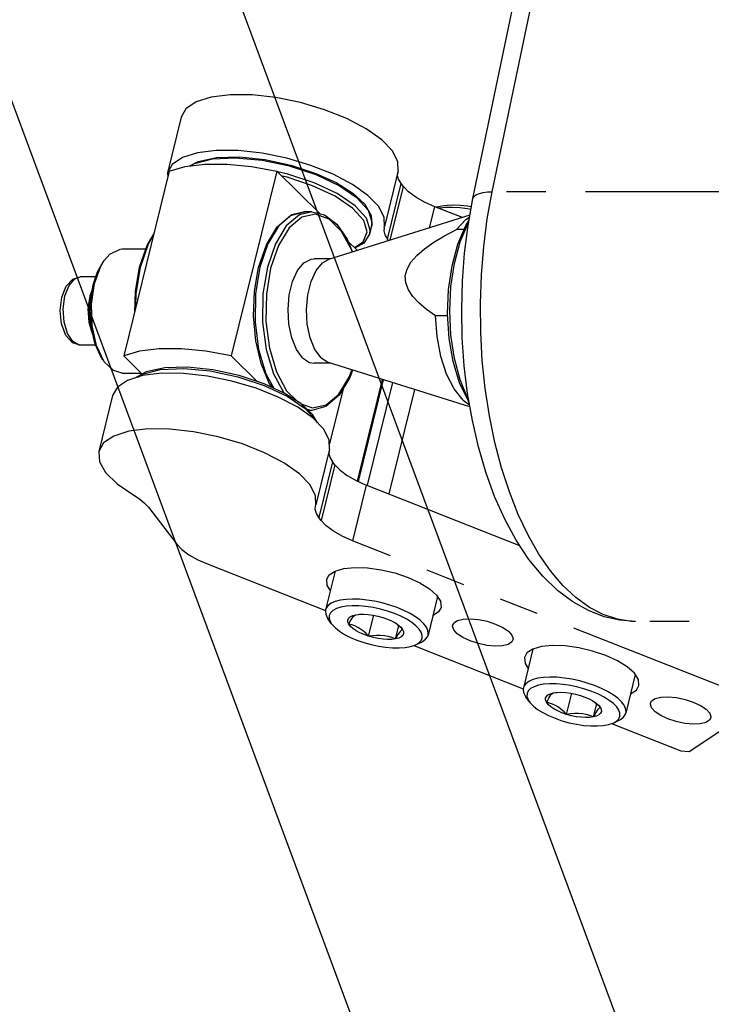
# Model space of a CAD drawing. Header units: millimetres. Extents: x 0 to 7560, y 0 to 5346.
# Tile 133 of 242: x 4204 to 4260, y 2543 to 2623. Entities that reach past the tile are written whole.
import ezdxf

# ---------------------------------------------------------------- set-up
doc = ezdxf.new("R2010")
doc.units = ezdxf.units.MM
doc.linetypes.add('PHANTOM2', pattern=[31.75, 15.875, -3.175, 3.175, -3.175, 3.175, -3.175])
for name, color, linetype in [('DUMMY_BOLT_M3_8_SWPW_PBL171', 7, 'Continuous'), ('DUMMY_BOLT_M5_10_PBL158', 7, 'Continuous'), ('DUMMY_BOLT_M5_10_PBL162', 7, 'Continuous'), ('DUMMY_BOLT_M5_10_PBL266', 7, 'Continuous'), ('M2002301_PBL193', 7, 'Continuous'), ('M2002401_PBL176', 7, 'Continuous'), ('M2002501_PBL159', 7, 'Continuous'), ('M2200703_PBL172', 7, 'Continuous'), ('M2200805_PBL173', 7, 'Continuous'), ('M2302201_PBL141', 7, 'Continuous'), ('M2302401_PBL142', 7, 'Continuous'), ('M2302801_PBL191', 7, 'Continuous'), ('M2310102_PBL238', 7, 'Continuous'), ('NSK_F687ZZ1_PBL146', 7, 'Continuous'), ('NSK_F687ZZ1_PBL160', 7, 'Continuous'), ('NSK_F687ZZ1_PBL161', 7, 'Continuous'), ('NSK_F687ZZ1_PBL163', 7, 'Continuous')]:
    doc.layers.add(name, color=color, linetype=linetype)

# ---------------------------------------------------------------- blocks, each defined once
blk = doc.blocks.new('A$C86968656')
at = {"layer": 'M2310102_PBL238', "color": 7}
for p, q in [((-93.511, 140.634), (-361.9, 862.619)), ((-112.257, 133.666), (-382.253, 859.971))]:
    blk.add_line(p, q, dxfattribs=at)
blk = doc.blocks.new('A$Cbc2b6dae')
at = {"layer": 'DUMMY_BOLT_M3_8_SWPW_PBL171', "color": 6, "linetype": 'PHANTOM2'}
for p, q in [((-1085.498, 444.798), (-1085.137, 445.694)), ((-1085.236, 444.899), (-1084.91, 445.751)), ((-1085.137, 445.694), (-1084.614, 446.249)), ((-1084.91, 445.751), (-1084.445, 446.287)), ((-1084.614, 446.249), (-1084.003, 446.433)), ((-1084.445, 446.287), (-1084.003, 446.433)), ((-1082.742, 446.433), (-1084.003, 446.433)), ((-1085.375, 443.863), (-1085.236, 444.899)), ((-1083.245, 444.899), (-1083.383, 443.862)), ((-1083.161, 444.988), (-1083.313, 443.71)), ((-1082.995, 445.55), (-1083.245, 444.899)), ((-1083.039, 445.287), (-1083.161, 444.988)), ((-1085.628, 443.73), (-1085.498, 444.798)), ((-1085.518, 442.654), (-1085.628, 443.73)), ((-1085.305, 442.799), (-1085.375, 443.863)), ((-1083.383, 443.862), (-1083.313, 442.799)), ((-1083.313, 443.71), (-1083.173, 442.428)), ((-1085.164, 441.717), (-1085.518, 442.654)), ((-1085.037, 441.87), (-1085.305, 442.799)), ((-1083.313, 442.799), (-1083.045, 441.87)), ((-1084.632, 441.13), (-1085.164, 441.717)), ((-1084.611, 441.217), (-1085.037, 441.87)), ((-1083.173, 442.428), (-1083.075, 442.179)), ((-1083.045, 441.87), (-1082.98, 441.771)), ((-1084.003, 440.933), (-1084.632, 441.13)), ((-1084.093, 440.939), (-1084.611, 441.217)), ((-1084.003, 440.933), (-1084.093, 440.939)), ((-1082.758, 440.933), (-1084.003, 440.933))]:
    blk.add_line(p, q, dxfattribs=at)
at = {"layer": 'DUMMY_BOLT_M5_10_PBL158', "color": 6, "linetype": 'PHANTOM2'}
for p, q in [((-1063.471, 422.744), (-1064.24, 419.624)), ((-1063.059, 420.395), (-1063.461, 420.289)), ((-1062.592, 420.461), (-1063.059, 420.395)), ((-1062.069, 420.486), (-1062.592, 420.461)), ((-1061.502, 420.469), (-1062.069, 420.486)), ((-1060.905, 420.41), (-1061.502, 420.469)), ((-1060.289, 420.311), (-1060.905, 420.41)), ((-1059.67, 420.174), (-1060.289, 420.311)), ((-1055.223, 420.691), (-1055.987, 417.59)), ((-1064.24, 419.624), (-1064.256, 419.525)), ((-1064.256, 419.525), (-1064.229, 419.27)), ((-1064.19, 419.759), (-1064.24, 419.624)), ((-1064.032, 419.967), (-1064.19, 419.759)), ((-1063.788, 420.145), (-1064.032, 419.967)), ((-1063.643, 419.57), (-1063.836, 419.386)), ((-1063.461, 420.289), (-1063.788, 420.145)), ((-1063.366, 419.722), (-1063.643, 419.57)), ((-1063.01, 419.837), (-1063.366, 419.722)), ((-1062.583, 419.914), (-1063.01, 419.837)), ((-1062.096, 419.949), (-1062.583, 419.914)), ((-1061.562, 419.941), (-1062.096, 419.949)), ((-1061, 419.892), (-1061.562, 419.941)), ((-1060.416, 419.802), (-1061, 419.892)), ((-1059.827, 419.675), (-1060.416, 419.802)), ((-1059.248, 419.512), (-1059.827, 419.675)), ((-1059.061, 420.002), (-1059.67, 420.174)), ((-1058.475, 419.799), (-1059.061, 420.002)), ((-1057.926, 419.569), (-1058.475, 419.799)), ((-1057.426, 419.317), (-1057.926, 419.569)), ((-1064.229, 419.27), (-1064.111, 419.001)), ((-1064.111, 419.001), (-1064.03, 418.878)), ((-1063.75, 418.494), (-1064.03, 418.878)), ((-1063.938, 419.175), (-1063.95, 418.941)), ((-1063.95, 418.941), (-1063.869, 418.69)), ((-1063.836, 419.386), (-1063.938, 419.175)), ((-1062.446, 418.791), (-1062.38, 418.933)), ((-1062.444, 418.632), (-1062.446, 418.791)), ((-1062.38, 418.933), (-1062.248, 419.054)), ((-1062.276, 418.643), (-1062.181, 418.805)), ((-1062.248, 419.054), (-1062.053, 419.151)), ((-1062.181, 418.805), (-1062.091, 418.943)), ((-1062.091, 418.943), (-1062.008, 419.053)), ((-1062.053, 419.151), (-1061.802, 419.22)), ((-1062.008, 419.053), (-1061.933, 419.134)), ((-1061.933, 419.134), (-1061.864, 419.188)), ((-1061.864, 419.188), (-1061.802, 419.22)), ((-1061.802, 419.22), (-1061.611, 419.25)), ((-1061.802, 419.22), (-1061.611, 419.247)), ((-1061.611, 419.25), (-1061.503, 419.26)), ((-1061.503, 419.26), (-1061.164, 419.269)), ((-1061.164, 419.269), (-1060.796, 419.247)), ((-1060.796, 419.247), (-1060.409, 419.195)), ((-1060.773, 417.491), (-1060.356, 419.184)), ((-1060.409, 419.195), (-1060.017, 419.114)), ((-1060.017, 419.114), (-1059.63, 419.006)), ((-1059.63, 419.006), (-1059.26, 418.876)), ((-1059.26, 418.876), (-1058.919, 418.727)), ((-1058.69, 419.317), (-1059.248, 419.512)), ((-1058.919, 418.727), (-1058.617, 418.563)), ((-1058.169, 419.096), (-1058.69, 419.317)), ((-1057.701, 418.855), (-1058.169, 419.096)), ((-1057.297, 418.601), (-1057.701, 418.855)), ((-1056.985, 419.05), (-1057.426, 419.317)), ((-1056.615, 418.773), (-1056.985, 419.05)), ((-1056.323, 418.492), (-1056.615, 418.773)), ((-1063.869, 418.69), (-1063.75, 418.494)), ((-1063.75, 418.494), (-1063.699, 418.428)), ((-1063.699, 418.428), (-1063.443, 418.161)), ((-1063.443, 418.161), (-1063.106, 417.896)), ((-1062.374, 418.462), (-1062.444, 418.632)), ((-1062.374, 418.462), (-1062.276, 418.643)), ((-1062.131, 418.4), (-1062.374, 418.462)), ((-1062.238, 418.286), (-1062.374, 418.462)), ((-1062.04, 418.108), (-1062.238, 418.286)), ((-1061.889, 418.316), (-1062.131, 418.4)), ((-1061.786, 417.934), (-1062.04, 418.108)), ((-1061.651, 418.203), (-1061.889, 418.316)), ((-1061.484, 417.771), (-1061.786, 417.934)), ((-1061.419, 418.062), (-1061.651, 418.203)), ((-1061.195, 417.894), (-1061.419, 418.062)), ((-1058.617, 418.563), (-1058.489, 418.48)), ((-1058.611, 418.558), (-1058.451, 418.438)), ((-1058.601, 417.277), (-1058.339, 418.339)), ((-1058.489, 418.48), (-1058.363, 418.389)), ((-1058.451, 418.438), (-1058.236, 418.246)), ((-1058.363, 418.389), (-1058.165, 418.211)), ((-1058.236, 418.246), (-1058.029, 418.035)), ((-1058.159, 417.948), (-1058.235, 417.868)), ((-1058.165, 418.211), (-1058.029, 418.035)), ((-1058.091, 418.003), (-1058.159, 417.948)), ((-1058.029, 418.035), (-1058.091, 418.003)), ((-1058.029, 418.035), (-1057.959, 417.865)), ((-1056.96, 418.336), (-1057.297, 418.601)), ((-1056.704, 418.069), (-1056.96, 418.336)), ((-1056.534, 417.807), (-1056.704, 418.069)), ((-1056.115, 418.214), (-1056.323, 418.492)), ((-1055.997, 417.945), (-1056.115, 418.214)), ((-1055.97, 417.69), (-1055.997, 417.945)), ((-1063.106, 417.896), (-1062.702, 417.642)), ((-1062.702, 417.642), (-1062.234, 417.401)), ((-1062.234, 417.401), (-1061.714, 417.18)), ((-1061.714, 417.18), (-1061.155, 416.985)), ((-1061.143, 417.621), (-1061.484, 417.771)), ((-1060.98, 417.702), (-1061.195, 417.894)), ((-1060.773, 417.491), (-1061.143, 417.621)), ((-1060.773, 417.491), (-1060.98, 417.702)), ((-1060.449, 417.535), (-1060.773, 417.491)), ((-1060.386, 417.383), (-1060.773, 417.491)), ((-1060.127, 417.558), (-1060.449, 417.535)), ((-1059.994, 417.302), (-1060.386, 417.383)), ((-1059.806, 417.556), (-1060.127, 417.558)), ((-1059.607, 417.25), (-1059.994, 417.302)), ((-1059.49, 417.525), (-1059.806, 417.556)), ((-1059.239, 417.228), (-1059.607, 417.25)), ((-1059.184, 417.466), (-1059.49, 417.525)), ((-1058.9, 417.237), (-1059.239, 417.228)), ((-1058.888, 417.382), (-1059.184, 417.466)), ((-1058.601, 417.277), (-1058.9, 417.237)), ((-1058.601, 417.277), (-1058.888, 417.382)), ((-1058.502, 417.457), (-1058.601, 417.277)), ((-1058.35, 417.346), (-1058.601, 417.277)), ((-1058.408, 417.619), (-1058.502, 417.457)), ((-1058.318, 417.758), (-1058.408, 417.619)), ((-1058.155, 417.443), (-1058.35, 417.346)), ((-1058.235, 417.868), (-1058.318, 417.758)), ((-1058.023, 417.564), (-1058.155, 417.443)), ((-1057.957, 417.706), (-1058.023, 417.564)), ((-1057.959, 417.865), (-1057.957, 417.706)), ((-1056.567, 417.111), (-1056.465, 417.322)), ((-1056.453, 417.557), (-1056.534, 417.807)), ((-1056.465, 417.322), (-1056.453, 417.557)), ((-1056.439, 417.069), (-1056.194, 417.247)), ((-1056.194, 417.247), (-1056.037, 417.456)), ((-1056.037, 417.456), (-1055.987, 417.59)), ((-1055.987, 417.59), (-1055.97, 417.69)), ((-1061.155, 416.985), (-1060.576, 416.823)), ((-1060.576, 416.823), (-1059.987, 416.695)), ((-1059.987, 416.695), (-1059.403, 416.605)), ((-1059.403, 416.605), (-1058.841, 416.556)), ((-1058.841, 416.556), (-1058.307, 416.549)), ((-1058.307, 416.549), (-1057.82, 416.584)), ((-1057.82, 416.584), (-1057.393, 416.66)), ((-1057.393, 416.66), (-1057.037, 416.775)), ((-1057.037, 416.775), (-1056.946, 416.817)), ((-1056.946, 416.817), (-1056.519, 417.027)), ((-1056.946, 416.817), (-1056.76, 416.927)), ((-1056.76, 416.927), (-1056.567, 417.111)), ((-1056.519, 417.027), (-1056.439, 417.069))]:
    blk.add_line(p, q, dxfattribs=at)
at = {"layer": 'DUMMY_BOLT_M5_10_PBL162', "color": 6, "linetype": 'PHANTOM2'}
for p, q in [((-1047.536, 416.457), (-1048.305, 413.337)), ((-1047.545, 413.996), (-1047.867, 413.85)), ((-1047.147, 414.104), (-1047.545, 413.996)), ((-1046.682, 414.172), (-1047.147, 414.104)), ((-1046.162, 414.199), (-1046.682, 414.172)), ((-1045.597, 414.184), (-1046.162, 414.199)), ((-1045.001, 414.127), (-1045.597, 414.184)), ((-1044.387, 414.03), (-1045.001, 414.127)), ((-1043.767, 413.895), (-1044.387, 414.03)), ((-1039.288, 414.404), (-1040.052, 411.303)), ((-1048.305, 413.337), (-1048.322, 413.225)), ((-1048.322, 413.225), (-1048.291, 412.97)), ((-1048.26, 413.46), (-1048.305, 413.337)), ((-1048.108, 413.67), (-1048.26, 413.46)), ((-1047.867, 413.85), (-1048.108, 413.67)), ((-1047.72, 413.275), (-1047.908, 413.089)), ((-1047.447, 413.428), (-1047.72, 413.275)), ((-1047.094, 413.546), (-1047.447, 413.428)), ((-1046.671, 413.624), (-1047.094, 413.546)), ((-1046.187, 413.661), (-1046.671, 413.624)), ((-1045.654, 413.655), (-1046.187, 413.661)), ((-1045.094, 413.608), (-1045.654, 413.655)), ((-1044.511, 413.521), (-1045.094, 413.608)), ((-1043.921, 413.395), (-1044.511, 413.521)), ((-1043.342, 413.234), (-1043.921, 413.395)), ((-1043.157, 413.725), (-1043.767, 413.895)), ((-1042.781, 413.04), (-1043.342, 413.234)), ((-1042.57, 413.523), (-1043.157, 413.725)), ((-1042.018, 413.294), (-1042.57, 413.523)), ((-1041.515, 413.044), (-1042.018, 413.294)), ((-1048.291, 412.97), (-1048.168, 412.699)), ((-1048.168, 412.699), (-1048.095, 412.591)), ((-1047.815, 412.207), (-1048.095, 412.591)), ((-1048.006, 412.877), (-1048.013, 412.642)), ((-1048.013, 412.642), (-1047.928, 412.39)), ((-1047.908, 413.089), (-1048.006, 412.877)), ((-1047.928, 412.39), (-1047.815, 412.207)), ((-1046.513, 412.497), (-1046.45, 412.64)), ((-1046.508, 412.338), (-1046.513, 412.497)), ((-1046.45, 412.64), (-1046.32, 412.762)), ((-1046.338, 412.35), (-1046.246, 412.512)), ((-1046.32, 412.762), (-1046.128, 412.86)), ((-1046.246, 412.512), (-1046.159, 412.65)), ((-1046.159, 412.65), (-1046.079, 412.761)), ((-1046.128, 412.86), (-1045.88, 412.931)), ((-1046.079, 412.761), (-1046.005, 412.843)), ((-1046.005, 412.843), (-1045.939, 412.898)), ((-1045.939, 412.898), (-1045.88, 412.931)), ((-1045.88, 412.931), (-1045.676, 412.963)), ((-1045.88, 412.931), (-1045.676, 412.96)), ((-1045.676, 412.963), (-1045.582, 412.972)), ((-1045.582, 412.972), (-1045.245, 412.982)), ((-1045.245, 412.982), (-1044.878, 412.962)), ((-1044.878, 412.962), (-1044.492, 412.911)), ((-1044.822, 411.199), (-1044.404, 412.893)), ((-1044.492, 412.911), (-1044.099, 412.831)), ((-1044.099, 412.831), (-1043.712, 412.725)), ((-1043.712, 412.725), (-1043.341, 412.595)), ((-1043.341, 412.595), (-1042.999, 412.447)), ((-1042.999, 412.447), (-1042.695, 412.283)), ((-1042.259, 412.82), (-1042.781, 413.04)), ((-1041.788, 412.58), (-1042.259, 412.82)), ((-1041.381, 412.327), (-1041.788, 412.58)), ((-1041.072, 412.777), (-1041.515, 413.044)), ((-1040.697, 412.501), (-1041.072, 412.777)), ((-1040.401, 412.22), (-1040.697, 412.501)), ((-1047.815, 412.207), (-1047.753, 412.128)), ((-1047.753, 412.128), (-1047.493, 411.861)), ((-1047.493, 411.861), (-1047.153, 411.596)), ((-1047.153, 411.596), (-1046.745, 411.343)), ((-1046.435, 412.168), (-1046.508, 412.338)), ((-1046.435, 412.168), (-1046.338, 412.35)), ((-1046.189, 412.106), (-1046.435, 412.168)), ((-1046.295, 411.991), (-1046.435, 412.168)), ((-1046.095, 411.813), (-1046.295, 411.991)), ((-1045.946, 412.022), (-1046.189, 412.106)), ((-1045.839, 411.64), (-1046.095, 411.813)), ((-1045.706, 411.91), (-1045.946, 412.022)), ((-1045.535, 411.477), (-1045.839, 411.64)), ((-1045.472, 411.769), (-1045.706, 411.91)), ((-1045.246, 411.601), (-1045.472, 411.769)), ((-1045.03, 411.41), (-1045.246, 411.601)), ((-1042.695, 412.283), (-1042.554, 412.193)), ((-1042.669, 412.267), (-1042.524, 412.158)), ((-1042.654, 410.993), (-1042.395, 412.044)), ((-1042.554, 412.193), (-1042.439, 412.11)), ((-1042.524, 412.158), (-1042.307, 411.967)), ((-1042.439, 412.11), (-1042.238, 411.932)), ((-1042.298, 411.586), (-1042.378, 411.475)), ((-1042.307, 411.967), (-1042.099, 411.756)), ((-1042.224, 411.668), (-1042.298, 411.586)), ((-1042.238, 411.932), (-1042.099, 411.756)), ((-1042.158, 411.723), (-1042.224, 411.668)), ((-1042.099, 411.756), (-1042.158, 411.723)), ((-1042.099, 411.756), (-1042.026, 411.585)), ((-1042.026, 411.585), (-1042.021, 411.426)), ((-1041.04, 412.062), (-1041.381, 412.327)), ((-1040.78, 411.795), (-1041.04, 412.062)), ((-1040.605, 411.533), (-1040.78, 411.795)), ((-1040.189, 411.941), (-1040.401, 412.22)), ((-1040.066, 411.671), (-1040.189, 411.941)), ((-1040.035, 411.416), (-1040.066, 411.671)), ((-1046.745, 411.343), (-1046.274, 411.103)), ((-1046.274, 411.103), (-1045.752, 410.883)), ((-1045.752, 410.883), (-1045.192, 410.689)), ((-1045.192, 411.328), (-1045.535, 411.477)), ((-1044.822, 411.199), (-1045.192, 411.328)), ((-1044.822, 411.199), (-1045.03, 411.41)), ((-1044.498, 411.244), (-1044.822, 411.199)), ((-1044.434, 411.092), (-1044.822, 411.199)), ((-1044.176, 411.268), (-1044.498, 411.244)), ((-1044.042, 411.012), (-1044.434, 411.092)), ((-1043.856, 411.267), (-1044.176, 411.268)), ((-1043.656, 410.962), (-1044.042, 411.012)), ((-1043.541, 411.237), (-1043.856, 411.267)), ((-1043.289, 410.941), (-1043.656, 410.962)), ((-1043.236, 411.179), (-1043.541, 411.237)), ((-1042.951, 410.951), (-1043.289, 410.941)), ((-1042.94, 411.096), (-1043.236, 411.179)), ((-1042.654, 410.993), (-1042.951, 410.951)), ((-1042.654, 410.993), (-1042.94, 411.096)), ((-1042.557, 411.174), (-1042.654, 410.993)), ((-1042.405, 411.063), (-1042.654, 410.993)), ((-1042.465, 411.337), (-1042.557, 411.174)), ((-1042.378, 411.475), (-1042.465, 411.337)), ((-1042.213, 411.161), (-1042.405, 411.063)), ((-1042.084, 411.283), (-1042.213, 411.161)), ((-1042.021, 411.426), (-1042.084, 411.283)), ((-1040.813, 410.648), (-1040.625, 410.834)), ((-1040.625, 410.834), (-1040.527, 411.047)), ((-1040.52, 411.282), (-1040.605, 411.533)), ((-1040.584, 410.74), (-1040.489, 410.791)), ((-1040.527, 411.047), (-1040.52, 411.282)), ((-1040.489, 410.791), (-1040.249, 410.97)), ((-1040.249, 410.97), (-1040.096, 411.18)), ((-1040.096, 411.18), (-1040.052, 411.303)), ((-1040.052, 411.303), (-1040.035, 411.416)), ((-1045.192, 410.689), (-1044.612, 410.528)), ((-1044.612, 410.528), (-1044.023, 410.402)), ((-1044.023, 410.402), (-1043.44, 410.315)), ((-1043.44, 410.315), (-1042.879, 410.268)), ((-1042.879, 410.268), (-1042.347, 410.262)), ((-1042.347, 410.262), (-1041.863, 410.299)), ((-1041.863, 410.299), (-1041.439, 410.378)), ((-1041.439, 410.378), (-1041.087, 410.495)), ((-1041.087, 410.495), (-1041.011, 410.53)), ((-1041.011, 410.53), (-1040.584, 410.74)), ((-1041.011, 410.53), (-1040.813, 410.648))]:
    blk.add_line(p, q, dxfattribs=at)
at = {"layer": 'DUMMY_BOLT_M5_10_PBL266', "color": 6, "linetype": 'PHANTOM2'}
for p, q in [((-1055.319, 452.044), (-1055.267, 452.065)), ((-1055.267, 452.065), (-1054.883, 452.164)), ((-1055.047, 452.007), (-1054.55, 452.052)), ((-1054.883, 452.164), (-1054.434, 452.223)), ((-1054.55, 452.052), (-1054.004, 452.055)), ((-1054.434, 452.223), (-1053.932, 452.241)), ((-1054.004, 452.055), (-1053.42, 452.017)), ((-1053.932, 452.241), (-1053.388, 452.217)), ((-1053.388, 452.217), (-1052.815, 452.152)), ((-1052.815, 452.152), (-1052.484, 452.093)), ((-1055.166, 451.983), (-1055.047, 452.007)), ((-1053.42, 452.017), (-1052.811, 451.937)), ((-1052.811, 451.937), (-1052.522, 451.882))]:
    blk.add_line(p, q, dxfattribs=at)
at = {"layer": 'M2002301_PBL193', "color": 6, "linetype": 'PHANTOM2'}
for p, q in [((-1052.608, 451.402), (-1064.004, 447.833)), ((-1052.934, 451.069), (-1052.636, 451.246)), ((-1053.68, 450.252), (-1052.934, 451.069)), ((-1055.511, 449.223), (-1054.65, 449.739)), ((-1054.65, 449.739), (-1053.68, 450.252)), ((-1053.072, 450.252), (-1053.68, 450.252)), ((-1056.259, 448.7), (-1055.511, 449.223)), ((-1057.367, 447.609), (-1056.885, 448.162)), ((-1056.885, 448.162), (-1056.259, 448.7)), ((-1066.495, 446.938), (-1065.983, 447.554)), ((-1065.983, 447.554), (-1065.404, 447.857)), ((-1065.404, 447.857), (-1065.167, 447.883)), ((-1063.843, 447.883), (-1065.167, 447.883)), ((-1065.007, 446.938), (-1064.495, 447.554)), ((-1064.495, 447.554), (-1064.004, 447.833)), ((-1057.678, 447.057), (-1057.367, 447.609)), ((-1066.899, 446.058), (-1066.495, 446.938)), ((-1065.411, 446.058), (-1065.007, 446.938)), ((-1057.814, 446.513), (-1057.678, 447.057)), ((-1057.779, 445.96), (-1057.814, 446.513)), ((-1067.164, 444.985), (-1066.899, 446.058)), ((-1065.676, 444.985), (-1065.411, 446.058)), ((-1057.571, 445.403), (-1057.779, 445.96)), ((-1067.266, 443.808), (-1067.164, 444.985)), ((-1065.778, 443.808), (-1065.676, 444.985)), ((-1057.211, 444.863), (-1057.571, 445.403)), ((-1056.72, 444.337), (-1057.211, 444.863)), ((-1056.112, 443.82), (-1056.72, 444.337)), ((-1067.199, 442.62), (-1067.266, 443.808)), ((-1065.711, 442.62), (-1065.778, 443.808)), ((-1055.393, 443.304), (-1056.112, 443.82)), ((-1055.262, 441.623), (-1055.393, 443.304)), ((-1054.404, 443.304), (-1055.393, 443.304)), ((-1066.967, 441.518), (-1067.199, 442.62)), ((-1065.479, 441.518), (-1065.711, 442.62)), ((-1066.589, 440.592), (-1066.967, 441.518)), ((-1065.101, 440.592), (-1065.479, 441.518)), ((-1054.957, 440.035), (-1055.262, 441.623)), ((-1066.096, 439.916), (-1066.589, 440.592)), ((-1064.608, 439.916), (-1065.101, 440.592)), ((-1066.096, 439.916), (-1065.527, 439.546)), ((-1065.527, 439.546), (-1065.167, 439.483)), ((-1063.843, 439.483), (-1065.167, 439.483)), ((-1064.608, 439.916), (-1064.004, 439.534)), ((-1052.607, 435.965), (-1064.004, 439.534)), ((-1054.491, 438.612), (-1054.957, 440.035)), ((-1053.885, 437.418), (-1054.491, 438.612)), ((-1053.166, 436.508), (-1053.885, 437.418)), ((-1053.166, 436.508), (-1052.634, 436.118))]:
    blk.add_line(p, q, dxfattribs=at)
at = {"layer": 'M2002401_PBL176', "color": 6, "linetype": 'PHANTOM2'}
for p, q in [((-1076.829, 454.957), (-1075.556, 455.333)), ((-1075.556, 455.333), (-1073.98, 455.525)), ((-1073.98, 455.525), (-1072.17, 455.525)), ((-1072.17, 455.525), (-1070.205, 455.333)), ((-1070.205, 455.333), (-1068.169, 454.957)), ((-1076.829, 454.957), (-1080.499, 440.068)), ((-1068.169, 454.957), (-1071.838, 440.068)), ((-1068.169, 454.957), (-1064.687, 451.525)), ((-1062.427, 449.296), (-1061.68, 448.561)), ((-1079.226, 440.444), (-1080.499, 440.068)), ((-1077.65, 440.636), (-1079.226, 440.444)), ((-1075.84, 440.636), (-1077.65, 440.636)), ((-1073.874, 440.444), (-1075.84, 440.636)), ((-1071.838, 440.068), (-1073.874, 440.444)), ((-1080.499, 440.068), (-1079.019, 438.609)), ((-1071.838, 440.068), (-1069.744, 438.003)), ((-1062.835, 437.425), (-1063.931, 432.977))]:
    blk.add_line(p, q, dxfattribs=at)
at = {"layer": 'M2002501_PBL159', "color": 6, "linetype": 'PHANTOM2'}
for p, q in [((-1082.069, 447.766), (-1081.633, 448.259)), ((-1081.633, 448.259), (-1080.79, 448.673)), ((-1080.79, 448.673), (-1080.626, 448.683)), ((-1080.626, 448.683), (-1078.738, 448.683)), ((-1082.868, 445.894), (-1082.355, 447.294)), ((-1082.603, 446.848), (-1082.184, 447.603)), ((-1082.355, 447.294), (-1082.069, 447.766)), ((-1082.952, 445.806), (-1082.603, 446.848)), ((-1083.153, 444.618), (-1082.952, 445.806)), ((-1083.111, 444.228), (-1082.868, 445.894)), ((-1083.194, 443.369), (-1083.153, 444.618)), ((-1083.054, 442.495), (-1083.111, 444.228)), ((-1083.071, 442.141), (-1083.194, 443.369)), ((-1082.794, 441.016), (-1083.071, 442.141)), ((-1082.704, 440.906), (-1083.054, 442.495)), ((-1082.381, 440.074), (-1082.794, 441.016)), ((-1082.069, 439.601), (-1082.704, 440.906)), ((-1082.184, 439.765), (-1082.381, 440.074)), ((-1081.325, 438.883), (-1082.069, 439.601)), ((-1080.626, 438.683), (-1081.325, 438.883)), ((-1080.626, 438.683), (-1079.095, 438.683))]:
    blk.add_line(p, q, dxfattribs=at)
at = {"layer": 'M2200703_PBL172', "color": 6, "linetype": 'PHANTOM2'}
for p, q in [((-1053.576, 449.076), (-1052.93, 450.584)), ((-1053.385, 449.252), (-1052.762, 450.765)), ((-1052.93, 450.584), (-1052.682, 450.99)), ((-1052.762, 450.765), (-1052.705, 450.861)), ((-1054.051, 447.333), (-1053.576, 449.076)), ((-1053.849, 447.525), (-1053.385, 449.252)), ((-1054.334, 445.43), (-1054.051, 447.333)), ((-1054.135, 445.65), (-1053.849, 447.525)), ((-1054.414, 443.45), (-1054.334, 445.43)), ((-1054.232, 443.7), (-1054.135, 445.65)), ((-1054.286, 441.481), (-1054.414, 443.45)), ((-1054.138, 441.748), (-1054.232, 443.7)), ((-1053.855, 439.871), (-1054.138, 441.748)), ((-1053.956, 439.607), (-1054.286, 441.481)), ((-1053.438, 437.912), (-1053.956, 439.607)), ((-1053.394, 438.141), (-1053.855, 439.871)), ((-1052.756, 436.469), (-1053.438, 437.912)), ((-1052.773, 436.624), (-1053.394, 438.141)), ((-1052.7, 436.5), (-1052.773, 436.624)), ((-1052.672, 436.339), (-1052.756, 436.469))]:
    blk.add_line(p, q, dxfattribs=at)
at = {"layer": 'M2200805_PBL173', "color": 6, "linetype": 'PHANTOM2'}
for p, q in [((-1050.814, 453.287), (-940.606, 983.061)), ((-1052.366, 452.745), (-942.158, 982.52)), ((-1052.345, 452.812), (-1052.245, 452.949)), ((-1052.245, 452.949), (-1052.077, 453.067)), ((-1052.077, 453.067), (-1051.842, 453.161)), ((-1051.842, 453.161), (-1051.549, 453.23)), ((-1051.549, 453.23), (-1051.203, 453.273)), ((-1051.208, 451.116), (-1050.814, 453.287)), ((-1051.203, 453.273), (-1050.814, 453.287)), ((-1027.431, 453.287), (-1050.814, 453.287)), ((-1052.757, 450.572), (-1052.366, 452.745)), ((-1052.366, 452.745), (-1052.345, 452.812)), ((-1053.039, 448.349), (-1052.757, 450.572)), ((-1051.5, 448.882), (-1051.208, 451.116)), ((-1051.687, 446.604), (-1051.5, 448.882)), ((-1053.211, 446.092), (-1053.039, 448.349)), ((-1051.769, 444.3), (-1051.687, 446.604)), ((-1053.273, 443.815), (-1053.211, 446.092)), ((-1051.744, 441.992), (-1051.769, 444.3)), ((-1053.224, 441.537), (-1053.273, 443.815)), ((-1051.613, 439.697), (-1051.744, 441.992)), ((-1053.064, 439.274), (-1053.224, 441.537)), ((-1051.376, 437.437), (-1051.613, 439.697)), ((-1052.794, 437.042), (-1053.064, 439.274)), ((-1052.415, 434.858), (-1052.794, 437.042)), ((-1051.037, 435.23), (-1051.376, 437.437)), ((-1051.925, 432.738), (-1052.415, 434.858)), ((-1050.597, 433.095), (-1051.037, 435.23)), ((-1050.06, 431.051), (-1050.597, 433.095)), ((-1051.326, 430.696), (-1051.925, 432.738)), ((-1050.618, 428.752), (-1051.326, 430.696)), ((-1049.431, 429.114), (-1050.06, 431.051)), ((-1048.715, 427.302), (-1049.431, 429.114)), ((-1049.802, 426.922), (-1050.618, 428.752)), ((-1048.878, 425.223), (-1049.802, 426.922)), ((-1047.919, 425.629), (-1048.715, 427.302)), ((-1047.853, 423.684), (-1048.878, 425.223)), ((-1047.05, 424.111), (-1047.919, 425.629)), ((-1046.739, 422.329), (-1047.853, 423.684)), ((-1046.114, 422.759), (-1047.05, 424.111)), ((-1045.119, 421.586), (-1046.114, 422.759)), ((-1045.552, 421.179), (-1046.739, 422.329)), ((-1044.323, 420.255), (-1045.552, 421.179)), ((-1044.075, 420.602), (-1045.119, 421.586)), ((-1042.989, 419.814), (-1044.075, 420.602)), ((-1043.069, 419.553), (-1044.323, 420.255)), ((-1041.802, 419.064), (-1043.069, 419.553)), ((-1041.872, 419.23), (-1042.989, 419.814)), ((-1040.733, 418.855), (-1041.872, 419.23)), ((-1040.536, 418.778), (-1041.802, 419.064)), ((-1039.581, 418.691), (-1040.733, 418.855)), ((-1039.273, 418.683), (-1040.536, 418.778)), ((-1039.273, 418.683), (-1039.581, 418.691)), ((-1015.89, 418.683), (-1039.273, 418.683))]:
    blk.add_line(p, q, dxfattribs=at)
at = {"layer": 'M2302201_PBL141', "color": 6, "linetype": 'PHANTOM2'}
for p, q in [((-1077.463, 438.673), (-1078.99, 438.481)), ((-1075.69, 438.662), (-1077.463, 438.673)), ((-1073.763, 438.449), (-1075.69, 438.662)), ((-1080.194, 438.098), (-1081.013, 437.541)), ((-1078.99, 438.481), (-1080.194, 438.098)), ((-1071.779, 438.046), (-1073.763, 438.449)), ((-1069.84, 437.472), (-1071.779, 438.046)), ((-1081.013, 437.541), (-1081.399, 436.868)), ((-1068.046, 436.758), (-1069.84, 437.472)), ((-1081.399, 436.868), (-1082.504, 432.383)), ((-1066.487, 435.939), (-1068.046, 436.758)), ((-1065.243, 435.057), (-1066.487, 435.939)), ((-1064.379, 434.158), (-1065.243, 435.057)), ((-1080.096, 433.997), (-1081.3, 433.613)), ((-1078.568, 434.188), (-1080.096, 433.997)), ((-1076.796, 434.177), (-1078.568, 434.188)), ((-1074.868, 433.965), (-1076.796, 434.177)), ((-1072.884, 433.561), (-1074.868, 433.965)), ((-1063.937, 433.287), (-1064.379, 434.158)), ((-1082.119, 433.056), (-1082.504, 432.383)), ((-1081.3, 433.613), (-1082.119, 433.056)), ((-1070.946, 432.987), (-1072.884, 433.561)), ((-1063.922, 432.559), (-1063.937, 433.287)), ((-1082.504, 432.383), (-1082.456, 431.545)), ((-1069.151, 432.273), (-1070.946, 432.987)), ((-1067.592, 431.454), (-1069.151, 432.273)), ((-1063.922, 432.56), (-1065.027, 428.075)), ((-1063.952, 432.437), (-1063.969, 432.192)), ((-1082.456, 431.545), (-1081.958, 430.668)), ((-1066.349, 430.572), (-1067.592, 431.454)), ((-1063.673, 431.534), (-1064.778, 427.049)), ((-1063.969, 432.192), (-1063.879, 431.87)), ((-1063.879, 431.87), (-1063.673, 431.534)), ((-1063.492, 431.297), (-1063.673, 431.534)), ((-1081.958, 430.668), (-1081.041, 429.769)), ((-1063.492, 431.297), (-1064.597, 426.813)), ((-1063.492, 431.297), (-1063.076, 430.864)), ((-1063.076, 430.864), (-1062.499, 430.437)), ((-1065.484, 429.673), (-1066.349, 430.572)), ((-1062.499, 430.437), (-1061.785, 430.032)), ((-1061.785, 430.032), (-1060.961, 429.666)), ((-1081.041, 429.769), (-1079.757, 428.896)), ((-1065.043, 428.802), (-1065.484, 429.673)), ((-1060.961, 429.666), (-1062.067, 425.181)), ((-1048.585, 424.782), (-1060.961, 429.666)), ((-1079.757, 428.896), (-1079.244, 428.564)), ((-1079.244, 428.564), (-1078.825, 428.222)), ((-1065.028, 428.074), (-1065.043, 428.802)), ((-1078.825, 428.222), (-1078.508, 427.878)), ((-1078.508, 427.878), (-1076.235, 424.917)), ((-1065.074, 427.708), (-1065.057, 427.969)), ((-1064.984, 427.386), (-1065.074, 427.708)), ((-1065.057, 427.969), (-1065.028, 428.074)), ((-1064.778, 427.049), (-1064.984, 427.386)), ((-1064.597, 426.813), (-1064.778, 427.049)), ((-1064.181, 426.379), (-1064.597, 426.813)), ((-1063.605, 425.952), (-1064.181, 426.379)), ((-1062.891, 425.548), (-1063.605, 425.952)), ((-1062.067, 425.181), (-1062.891, 425.548)), ((-1029.469, 412.32), (-1062.067, 425.181)), ((-1076.235, 424.917), (-1075.819, 424.483)), ((-1075.819, 424.483), (-1075.243, 424.056)), ((-1075.243, 424.056), (-1074.529, 423.651)), ((-1074.529, 423.651), (-1073.705, 423.285)), ((-1073.705, 423.285), (-1064.251, 419.555)), ((-1063.947, 422.431), (-1063.478, 422.742)), ((-1063.478, 422.742), (-1062.781, 422.947)), ((-1062.781, 422.947), (-1061.895, 423.036)), ((-1061.895, 423.036), (-1060.872, 423.003)), ((-1060.872, 423.003), (-1059.772, 422.851)), ((-1059.772, 422.851), (-1058.658, 422.587)), ((-1064.15, 422.076), (-1063.947, 422.431)), ((-1064.103, 421.573), (-1064.15, 422.076)), ((-1058.658, 422.587), (-1057.595, 422.227)), ((-1057.595, 422.227), (-1056.645, 421.793)), ((-1063.854, 421.188), (-1064.103, 421.573)), ((-1056.645, 421.793), (-1055.863, 421.309)), ((-1055.863, 421.309), (-1055.295, 420.803)), ((-1055.295, 420.803), (-1054.974, 420.306)), ((-1054.974, 420.306), (-1054.926, 419.802)), ((-1054.926, 419.802), (-1055.13, 419.448)), ((-1055.598, 419.137), (-1055.606, 419.135)), ((-1055.13, 419.448), (-1055.598, 419.137)), ((-1053.907, 418.564), (-1053.616, 418.757)), ((-1053.616, 418.757), (-1053.159, 418.872)), ((-1053.159, 418.872), (-1052.574, 418.9)), ((-1052.574, 418.9), (-1051.907, 418.838)), ((-1051.907, 418.838), (-1051.213, 418.692)), ((-1054.009, 418.309), (-1053.998, 418.394)), ((-1053.913, 418.012), (-1054.009, 418.309)), ((-1053.998, 418.394), (-1053.907, 418.564)), ((-1053.628, 417.698), (-1053.913, 418.012)), ((-1051.213, 418.692), (-1050.548, 418.474)), ((-1050.548, 418.474), (-1049.966, 418.2)), ((-1049.966, 418.2), (-1049.514, 417.894)), ((-1053.176, 417.392), (-1053.628, 417.698)), ((-1052.594, 417.118), (-1053.176, 417.392)), ((-1049.514, 417.894), (-1049.228, 417.58)), ((-1049.144, 417.197), (-1049.235, 417.028)), ((-1049.228, 417.58), (-1049.133, 417.283)), ((-1049.133, 417.283), (-1049.144, 417.197)), ((-1057.13, 416.745), (-1048.315, 413.268)), ((-1051.929, 416.9), (-1052.594, 417.118)), ((-1051.235, 416.754), (-1051.929, 416.9)), ((-1050.568, 416.692), (-1051.235, 416.754)), ((-1049.983, 416.72), (-1050.568, 416.692)), ((-1049.526, 416.835), (-1049.983, 416.72)), ((-1049.235, 417.028), (-1049.526, 416.835)), ((-1047.544, 416.455), (-1048.012, 416.144)), ((-1046.846, 416.66), (-1047.544, 416.455)), ((-1045.96, 416.749), (-1046.846, 416.66)), ((-1044.937, 416.716), (-1045.96, 416.749)), ((-1043.837, 416.564), (-1044.937, 416.716)), ((-1042.723, 416.3), (-1043.837, 416.564)), ((-1048.012, 416.144), (-1048.215, 415.789)), ((-1048.215, 415.789), (-1048.168, 415.286)), ((-1041.66, 415.94), (-1042.723, 416.3)), ((-1040.71, 415.506), (-1041.66, 415.94)), ((-1048.168, 415.286), (-1047.919, 414.901)), ((-1039.928, 415.022), (-1040.71, 415.506)), ((-1039.36, 414.516), (-1039.928, 415.022)), ((-1039.039, 414.019), (-1039.36, 414.516)), ((-1038.992, 413.515), (-1039.039, 414.019)), ((-1039.195, 413.161), (-1038.992, 413.515)), ((-1039.671, 412.848), (-1039.663, 412.85)), ((-1039.663, 412.85), (-1039.195, 413.161)), ((-1037.972, 412.277), (-1037.681, 412.47)), ((-1037.681, 412.47), (-1037.224, 412.585)), ((-1037.224, 412.585), (-1036.639, 412.613)), ((-1036.639, 412.613), (-1035.972, 412.551)), ((-1035.972, 412.551), (-1035.278, 412.405)), ((-1035.278, 412.405), (-1034.613, 412.187)), ((-1038.074, 412.022), (-1038.063, 412.107)), ((-1037.979, 411.725), (-1038.074, 412.022)), ((-1038.063, 412.107), (-1037.972, 412.277)), ((-1037.693, 411.411), (-1037.979, 411.725)), ((-1034.959, 408.214), (-1029.231, 412.009)), ((-1034.613, 412.187), (-1034.031, 411.913)), ((-1034.031, 411.913), (-1033.579, 411.607)), ((-1033.579, 411.607), (-1033.294, 411.293)), ((-1037.241, 411.105), (-1037.693, 411.411)), ((-1036.659, 410.831), (-1037.241, 411.105)), ((-1035.994, 410.613), (-1036.659, 410.831)), ((-1033.209, 410.91), (-1033.3, 410.741)), ((-1033.294, 411.293), (-1033.198, 410.996)), ((-1033.198, 410.996), (-1033.209, 410.91)), ((-1041.196, 410.459), (-1035.606, 408.253)), ((-1035.3, 410.467), (-1035.994, 410.613)), ((-1034.633, 410.405), (-1035.3, 410.467)), ((-1034.048, 410.433), (-1034.633, 410.405)), ((-1033.591, 410.548), (-1034.048, 410.433)), ((-1033.3, 410.741), (-1033.591, 410.548)), ((-1035.606, 408.253), (-1034.959, 408.214))]:
    blk.add_line(p, q, dxfattribs=at)
at = {"layer": 'M2302401_PBL142', "color": 6, "linetype": 'PHANTOM2'}
for p, q in [((-1073.464, 460.905), (-1074.668, 460.521)), ((-1071.936, 461.097), (-1073.464, 460.905)), ((-1070.164, 461.086), (-1071.936, 461.097)), ((-1068.236, 460.873), (-1070.164, 461.086)), ((-1066.252, 460.47), (-1068.236, 460.873)), ((-1075.487, 459.965), (-1075.872, 459.292)), ((-1074.668, 460.521), (-1075.487, 459.965)), ((-1064.314, 459.896), (-1066.252, 460.47)), ((-1075.872, 459.291), (-1076.978, 454.807)), ((-1062.519, 459.181), (-1064.314, 459.896)), ((-1060.96, 458.362), (-1062.519, 459.181)), ((-1059.717, 457.481), (-1060.96, 458.362)), ((-1058.852, 456.582), (-1059.717, 457.481)), ((-1075.773, 456.037), (-1076.592, 455.48)), ((-1074.569, 456.42), (-1075.773, 456.037)), ((-1073.042, 456.612), (-1074.569, 456.42)), ((-1071.269, 456.601), (-1073.042, 456.612)), ((-1069.342, 456.388), (-1071.269, 456.601)), ((-1067.358, 455.985), (-1069.342, 456.388)), ((-1058.411, 455.711), (-1058.852, 456.582)), ((-1076.592, 455.48), (-1076.978, 454.807)), ((-1065.419, 455.411), (-1067.358, 455.985)), ((-1063.624, 454.697), (-1065.419, 455.411)), ((-1058.396, 454.983), (-1058.411, 455.711)), ((-1076.978, 454.807), (-1076.957, 454.439)), ((-1062.065, 453.878), (-1063.624, 454.697)), ((-1058.395, 454.984), (-1059.501, 450.499)), ((-1058.442, 454.616), (-1058.426, 454.861)), ((-1058.352, 454.294), (-1058.442, 454.616)), ((-1060.822, 452.996), (-1062.065, 453.878)), ((-1059.252, 449.473), (-1058.147, 453.957)), ((-1059.033, 449.39), (-1057.965, 453.721)), ((-1058.147, 453.957), (-1058.352, 454.294)), ((-1057.965, 453.721), (-1058.147, 453.957)), ((-1057.549, 453.288), (-1057.965, 453.721)), ((-1059.957, 452.097), (-1060.822, 452.996)), ((-1056.973, 452.861), (-1057.549, 453.288)), ((-1056.259, 452.456), (-1056.973, 452.861)), ((-1059.516, 451.226), (-1059.957, 452.097)), ((-1055.435, 452.089), (-1056.259, 452.456)), ((-1055.855, 450.385), (-1055.435, 452.089)), ((-1053.212, 451.213), (-1055.435, 452.089)), ((-1059.53, 450.393), (-1059.501, 450.498)), ((-1059.501, 450.498), (-1059.516, 451.226)), ((-1059.53, 450.393), (-1059.547, 450.131)), ((-1059.547, 450.131), (-1059.458, 449.809)), ((-1059.458, 449.809), (-1059.252, 449.473)), ((-1059.158, 449.35), (-1059.252, 449.473))]:
    blk.add_line(p, q, dxfattribs=at)
at = {"layer": 'M2302801_PBL191', "color": 6, "linetype": 'PHANTOM2'}
for p, q in [((-1059.669, 438.176), (-1061.687, 429.989)), ((-1061.582, 429.942), (-1059.56, 438.142)), ((-1058.861, 437.923), (-1060.9, 429.651)), ((-1057.077, 437.365), (-1059.151, 428.951))]:
    blk.add_line(p, q, dxfattribs=at)
at = {"layer": 'NSK_F687ZZ1_PBL146', "color": 6, "linetype": 'PHANTOM2'}
for p, q in [((-1078.065, 449.942), (-1078.62, 449.029)), ((-1078.504, 449.099), (-1078.118, 449.729)), ((-1078.62, 449.029), (-1079.252, 447.18)), ((-1079.147, 447.22), (-1078.504, 449.099)), ((-1079.252, 447.18), (-1079.579, 445.271)), ((-1079.5, 445.056), (-1079.147, 447.22)), ((-1079.579, 445.271), (-1079.644, 443.537)), ((-1079.515, 444.06), (-1079.5, 445.056))]:
    blk.add_line(p, q, dxfattribs=at)
at = {"layer": 'NSK_F687ZZ1_PBL160', "color": 6, "linetype": 'PHANTOM2'}
for p, q in [((-1078.698, 438.787), (-1079.6, 438.287)), ((-1079.352, 438.366), (-1079.006, 438.596)), ((-1079.006, 438.596), (-1077.544, 438.964)), ((-1077.196, 439.106), (-1078.698, 438.787)), ((-1077.544, 438.964), (-1075.67, 439.053)), ((-1075.359, 439.157), (-1077.196, 439.106)), ((-1075.67, 439.053), (-1073.537, 438.856)), ((-1073.316, 438.945), (-1075.359, 439.157)), ((-1073.537, 438.856), (-1071.316, 438.389)), ((-1071.212, 438.489), (-1073.316, 438.945)), ((-1071.316, 438.389), (-1069.188, 437.69)), ((-1069.197, 437.822), (-1071.212, 438.489)), ((-1067.568, 437.073), (-1069.197, 437.822)), ((-1069.188, 437.69), (-1067.325, 436.815)), ((-1066.228, 436.229), (-1067.568, 437.073)), ((-1067.325, 436.815), (-1065.879, 435.835)), ((-1065.257, 435.329), (-1066.228, 436.229)), ((-1065.879, 435.835), (-1064.966, 434.83)), ((-1064.882, 434.682), (-1065.257, 435.329)), ((-1064.966, 434.83), (-1064.936, 434.737))]:
    blk.add_line(p, q, dxfattribs=at)
at = {"layer": 'NSK_F687ZZ1_PBL161', "color": 6, "linetype": 'PHANTOM2'}
for p, q in [((-1068.13, 450.471), (-1067.076, 451.38)), ((-1066.959, 451.423), (-1068.009, 450.538)), ((-1066.353, 451.423), (-1067.402, 450.538)), ((-1066.145, 451.234), (-1067.172, 450.374)), ((-1067.076, 451.38), (-1065.947, 451.683)), ((-1065.947, 451.683), (-1066.959, 451.423)), ((-1065.34, 451.683), (-1066.353, 451.423)), ((-1065.038, 451.479), (-1066.145, 451.234)), ((-1065.34, 451.683), (-1065.947, 451.683)), ((-1065.34, 451.683), (-1064.314, 451.434)), ((-1063.943, 451.089), (-1065.038, 451.479)), ((-1064.314, 451.434), (-1063.342, 450.685)), ((-1069.007, 449.029), (-1068.13, 450.471)), ((-1068.009, 450.538), (-1068.891, 449.099)), ((-1067.402, 450.538), (-1068.285, 449.099)), ((-1062.948, 450.098), (-1063.943, 451.089)), ((-1063.342, 450.685), (-1062.503, 449.48)), ((-1067.172, 450.374), (-1068.036, 448.968)), ((-1062.135, 448.588), (-1062.948, 450.098)), ((-1069.639, 447.18), (-1069.007, 449.029)), ((-1068.891, 449.099), (-1069.534, 447.22)), ((-1068.285, 449.099), (-1068.928, 447.22)), ((-1068.036, 448.968), (-1068.665, 447.132)), ((-1062.503, 449.48), (-1062.071, 448.438)), ((-1062.088, 448.433), (-1062.135, 448.588)), ((-1069.966, 445.273), (-1069.639, 447.18)), ((-1069.534, 447.22), (-1069.887, 445.056)), ((-1068.928, 447.22), (-1069.281, 445.056)), ((-1068.665, 447.132), (-1069.007, 445.052)), ((-1070.041, 443.268), (-1069.966, 445.273)), ((-1069.887, 445.056), (-1069.921, 442.78)), ((-1069.281, 445.056), (-1069.315, 442.78)), ((-1069.007, 445.052), (-1069.044, 442.832)), ((-1069.861, 441.289), (-1070.041, 443.268)), ((-1069.921, 442.78), (-1069.633, 440.577)), ((-1069.315, 442.78), (-1069.026, 440.577)), ((-1069.044, 442.832), (-1068.768, 440.686)), ((-1069.434, 439.456), (-1069.861, 441.289)), ((-1069.633, 440.577), (-1069.046, 438.626)), ((-1069.026, 440.577), (-1068.439, 438.626)), ((-1068.768, 440.686), (-1068.2, 438.779)), ((-1068.784, 437.887), (-1069.434, 439.456)), ((-1069.046, 438.626), (-1068.413, 437.461)), ((-1068.439, 438.626), (-1067.604, 437.09)), ((-1068.2, 438.779), (-1067.386, 437.269)), ((-1062.299, 438.399), (-1062.112, 438.942)), ((-1062.077, 438.931), (-1062.28, 438.337)), ((-1068.523, 437.512), (-1068.784, 437.887)), ((-1063.163, 436.993), (-1062.299, 438.399)), ((-1062.28, 438.337), (-1063.156, 436.896)), ((-1067.386, 437.269), (-1066.539, 436.425)), ((-1064.19, 436.132), (-1063.163, 436.993)), ((-1066.211, 436.213), (-1065.296, 435.888)), ((-1063.156, 436.896), (-1064.211, 435.987)), ((-1065.754, 435.79), (-1065.459, 435.687)), ((-1065.34, 435.683), (-1065.64, 435.683)), ((-1065.459, 435.687), (-1065.34, 435.683)), ((-1064.211, 435.987), (-1065.34, 435.683)), ((-1065.296, 435.888), (-1064.19, 436.132))]:
    blk.add_line(p, q, dxfattribs=at)
at = {"layer": 'NSK_F687ZZ1_PBL163', "color": 6, "linetype": 'PHANTOM2'}
for p, q in [((-1074.517, 455.741), (-1073.014, 456.059)), ((-1071.492, 456.005), (-1073.366, 455.916)), ((-1073.014, 456.059), (-1071.177, 456.109)), ((-1069.359, 455.809), (-1071.492, 456.005)), ((-1071.177, 456.109), (-1069.135, 455.897)), ((-1075.167, 455.38), (-1074.517, 455.741)), ((-1074.828, 455.548), (-1075.061, 455.394)), ((-1073.366, 455.916), (-1074.828, 455.548)), ((-1067.138, 455.342), (-1069.359, 455.809)), ((-1069.135, 455.897), (-1067.032, 455.441)), ((-1065.01, 454.642), (-1067.138, 455.342)), ((-1067.032, 455.441), (-1065.018, 454.774)), ((-1067.293, 454.714), (-1068.093, 454.882)), ((-1067.335, 454.454), (-1067.748, 454.542)), ((-1065.291, 453.781), (-1067.335, 454.454)), ((-1065.165, 454.014), (-1067.293, 454.714)), ((-1065.018, 454.774), (-1063.389, 454.025)), ((-1063.147, 453.767), (-1065.01, 454.642)), ((-1063.47, 452.925), (-1065.291, 453.781)), ((-1063.302, 453.139), (-1065.165, 454.014)), ((-1063.389, 454.025), (-1062.049, 453.18)), ((-1061.701, 452.787), (-1063.147, 453.767)), ((-1062.057, 451.966), (-1063.47, 452.925)), ((-1061.855, 452.159), (-1063.302, 453.139)), ((-1062.049, 453.18), (-1061.079, 452.281)), ((-1060.942, 451.154), (-1061.855, 452.159)), ((-1060.787, 451.782), (-1061.701, 452.787)), ((-1061.079, 452.281), (-1060.556, 451.378)), ((-1061.168, 450.983), (-1062.057, 451.966)), ((-1060.481, 450.833), (-1060.787, 451.782)), ((-1060.556, 451.378), (-1060.516, 450.559)), ((-1060.876, 450.056), (-1061.168, 450.983)), ((-1060.636, 450.205), (-1060.942, 451.154)), ((-1060.671, 449.931), (-1060.516, 450.559)), ((-1060.516, 450.559), (-1060.481, 450.833)), ((-1061.202, 449.261), (-1060.876, 450.056)), ((-1060.671, 449.931), (-1061.157, 449.159)), ((-1060.671, 449.931), (-1060.636, 450.205)), ((-1061.917, 448.794), (-1061.202, 449.261)), ((-1061.157, 449.159), (-1061.881, 448.758))]:
    blk.add_line(p, q, dxfattribs=at)

msp = doc.modelspace()

# ---------------------------------------------------------------- block references
at = {"ltscale": 0.3}
for name, p in [('A$Cbc2b6dae', (5292.687, 2155.505)), ('A$C86968656', (4492.687, 2005.505))]:
    msp.add_blockref(name, p, dxfattribs=at)

doc.saveas('drawing.dxf')
